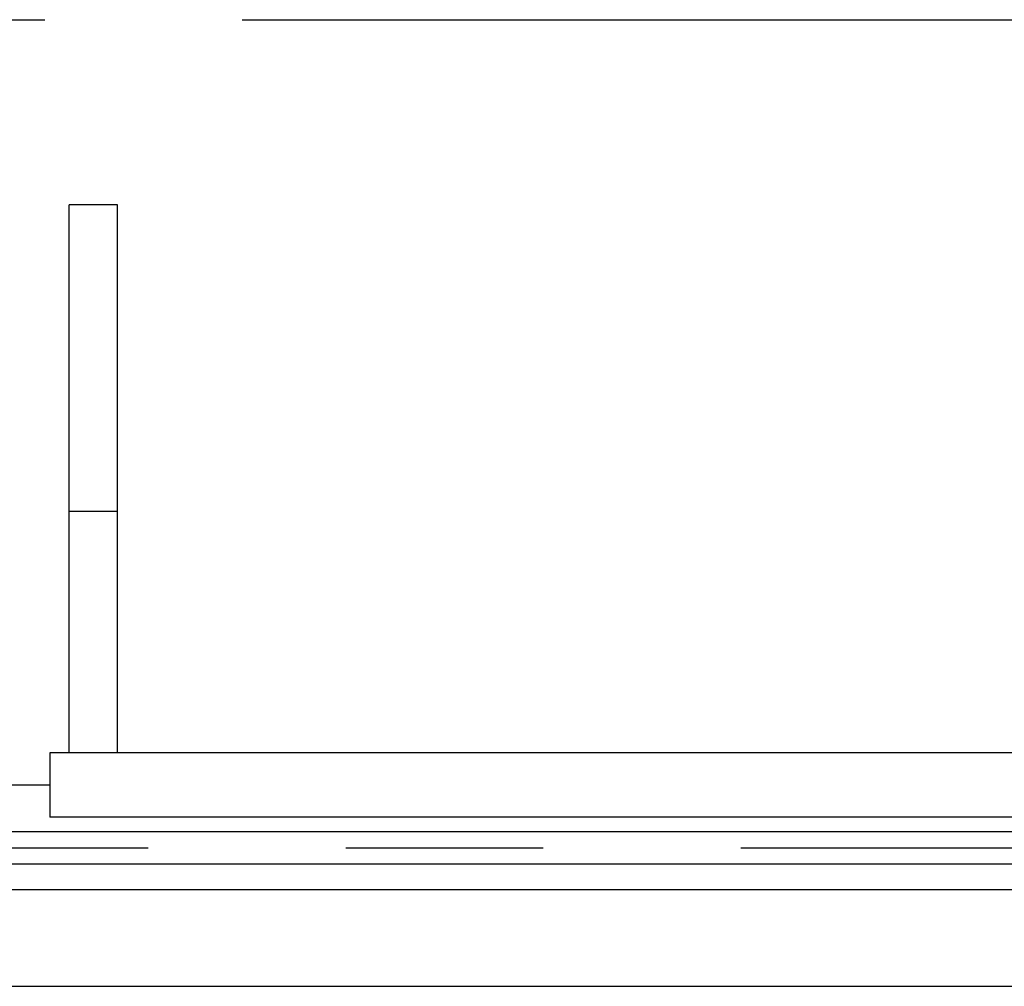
# Model space of a CAD drawing. Header units: millimetres. Extents: x 0 to 1189, y 0 to 841.
# Tile 147 of 182: x 742 to 766, y 582 to 606. Entities that reach past the tile are written whole.
import ezdxf

# ---------------------------------------------------------------- set-up
doc = ezdxf.new("R2010")
doc.units = ezdxf.units.MM
doc.header["$LTSCALE"] = 65.395
doc.linetypes.add('CENTER', pattern=[0.6, 0.375, -0.075, 0.075, -0.075])
for name, color, linetype in [('32007_153200_20_ABL308', 7, 'CONTINUOUS'), ('32007_153200_20_T1_PBL361', 7, 'CONTINUOUS'), ('8M32E_GENSET_GENERATOR_ABL368', 7, 'CONTINUOUS'), ('8M32E_GENSET_GRUNDRAHMEN_ABL59', 7, 'CONTINUOUS'), ('8M32E_GENSET_VERROHRUNG_ABL25', 7, 'CONTINUOUS'), ('new_view_2_VBL0', 7, 'CONTINUOUS')]:
    doc.layers.add(name, color=color, linetype=linetype)

# ---------------------------------------------------------------- blocks, each defined once
blk = doc.blocks.new('32007_153200_20_T1_PBL361', base_point=(725.588, 585.001))
at = {"layer": '32007_153200_20_T1_PBL361', "color": 7, "linetype": 'CONTINUOUS'}
for p, q in [((720.578, 585.401), (778.338, 585.401)), ((720.578, 584.601), (778.338, 584.601))]:
    blk.add_line(p, q, dxfattribs=at)
at = {"layer": '32007_153200_20_T1_PBL361', "color": 2, "linetype": 'CENTER'}
blk.add_line((720.413, 585.001), (778.503, 585.001), dxfattribs=at)
blk = doc.blocks.new('32007_153200_20_ABL308', base_point=(725.388, 585.165))
at = {"layer": '32007_153200_20_T1_PBL361'}
blk.add_blockref('32007_153200_20_T1_PBL361', (725.588, 585.001), dxfattribs=at)
blk = doc.blocks.new('8M32E_GENSET_VERROHRUNG_ABL25', base_point=(593.858, 615.821))
at = {"layer": '32007_153200_20_ABL308'}
blk.add_blockref('32007_153200_20_ABL308', (725.388, 585.165), dxfattribs=at)
blk = doc.blocks.new('8M32E_GENSET_GRUNDRAHMEN_T1_PBL60', base_point=(600.258, 558.761))
at = {"layer": '8M32E_GENSET_GRUNDRAHMEN_T1_PBL60', "color": 7, "linetype": 'CONTINUOUS'}
for p, q in [((428.818, 583.961), (785.418, 583.961)), ((428.818, 581.561), (785.418, 581.561))]:
    blk.add_line(p, q, dxfattribs=at)
blk = doc.blocks.new('8M32E_GENSET_GRUNDRAHMEN_ABL59', base_point=(600.258, 558.761))
at = {"layer": '8M32E_GENSET_GRUNDRAHMEN_T1_PBL60'}
blk.add_blockref('8M32E_GENSET_GRUNDRAHMEN_T1_PBL60', (600.258, 558.761), dxfattribs=at)
blk = doc.blocks.new('8M32E_GENSET_GENERATOR_T1_PBL369', base_point=(597.159, 629.061))
at = {"layer": '8M32E_GENSET_GENERATOR_T1_PBL369', "color": 2, "linetype": 'CENTER'}
blk.add_line((394.14, 605.561), (800.178, 605.561), dxfattribs=at)
at = {"layer": '8M32E_GENSET_GENERATOR_T1_PBL369', "color": 7, "linetype": 'CONTINUOUS'}
for p, q in [((744.178, 600.961), (742.978, 600.961)), ((742.978, 587.361), (742.978, 600.961)), ((744.178, 587.361), (744.178, 600.961)), ((742.978, 593.361), (744.178, 593.361)), ((776.898, 587.361), (742.498, 587.361)), ((742.498, 587.361), (742.498, 585.761)), ((699.698, 586.561), (742.498, 586.561)), ((776.898, 585.761), (742.498, 585.761))]:
    blk.add_line(p, q, dxfattribs=at)
blk = doc.blocks.new('8M32E_GENSET_GENERATOR_ABL368', base_point=(597.159, 629.061))
at = {"layer": '8M32E_GENSET_GENERATOR_T1_PBL369'}
blk.add_blockref('8M32E_GENSET_GENERATOR_T1_PBL369', (597.159, 629.061), dxfattribs=at)
blk = doc.blocks.new('NEW_VIEW_2_VBL0', base_point=(574.373, 631.232))
at = {"layer": '8M32E_GENSET_GENERATOR_ABL368'}
blk.add_blockref('8M32E_GENSET_GENERATOR_ABL368', (597.159, 629.061), dxfattribs=at)
at = {"layer": '8M32E_GENSET_GRUNDRAHMEN_ABL59'}
blk.add_blockref('8M32E_GENSET_GRUNDRAHMEN_ABL59', (600.258, 558.761), dxfattribs=at)
at = {"layer": '8M32E_GENSET_VERROHRUNG_ABL25'}
blk.add_blockref('8M32E_GENSET_VERROHRUNG_ABL25', (593.858, 615.821), dxfattribs=at)

msp = doc.modelspace()

# ---------------------------------------------------------------- block references
at = {"layer": 'new_view_2_VBL0'}
msp.add_blockref('NEW_VIEW_2_VBL0', (574.37274, 631.23233), dxfattribs=at)

doc.saveas('drawing.dxf')
